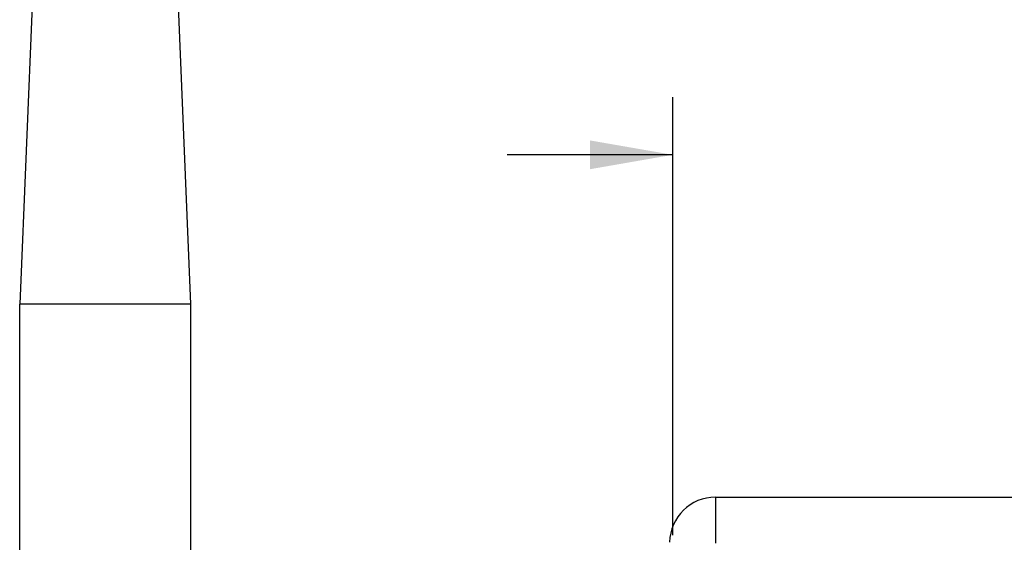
# Model space of a CAD drawing. Header units: inches. Extents: x 0 to 22, y 0 to 17.
# Tile 5 of 21: x 8.8 to 10.9, y 8.7 to 9.8. Entities that reach past the tile are written whole.
import ezdxf

# ---------------------------------------------------------------- set-up
doc = ezdxf.new("R2010")
doc.units = ezdxf.units.IN
doc.header["$LTSCALE"] = 1.21
doc.header["$MEASUREMENT"] = 0
doc.layers.get('0').update_dxf_attribs({"linetype": 'CONTINUOUS'})
doc.layers.add('DIMENSIONS', color=7, linetype='CONTINUOUS')
doc.styles.get("Standard").update_dxf_attribs({"font": 'txt', "width": 0.8})
doc.dimstyles.new('DIMSTYLE_1', dxfattribs={"dimtxt": 0.125, "dimasz": 0.18, "dimexe": 0.18, "dimexo": 0.0625, "dimgap": 0.09, "dimtad": 0, "dimtih": 1, "dimtoh": 1, "dimdec": 3, "dimzin": 4, "dimdsep": 46, "dimtxsty": 'STANDARD', "dimblk": '_FILLED', "dimblk1": '_FILLED', "dimblk2": '_FILLED', "dimcen": 0.09, "dimadec": 0, "dimazin": 0, "dimtp": 0.01, "dimtm": 0.01, "dimtfac": 1, "dimtdec": 3, "dimtofl": 0, "dimtmove": 0, "dimatfit": 3, "dimldrblk": '_FILLED', "dimfxl": 1, "dimtolj": 1, "dimtzin": 4, "dimarcsym": 0})

# ---------------------------------------------------------------- blocks, each defined once
blk = doc.blocks.new('_FILLED')
at = {"color": 0, "linetype": 'BYBLOCK'}
blk.add_solid([(0, 0), (-1, 0.174), (-1, -0.174)], dxfattribs=at)
blk = doc.blocks.new('*D7')
at = {"layer": 'DIMENSIONS', "color": 2, "linetype": 'CONTINUOUS'}
for p, q in [((10.1717, 8.7289), (10.1717, 9.6807)), ((11.3, 8.7218), (11.3, 9.6807)), ((10.1717, 9.5557), (9.8117, 9.5557)), ((11.3, 9.5557), (11.8166, 9.5557))]:
    blk.add_line(p, q, dxfattribs=at)
at = {"layer": 'DIMENSIONS', "color": 2, "linetype": 'CONTINUOUS', "xscale": 0.18, "yscale": 0.18, "zscale": 0.18}
blk.add_blockref('_FILLED', (10.1717, 9.5557), dxfattribs=at)
at = {"layer": 'DIMENSIONS', "color": 2, "linetype": 'CONTINUOUS', "xscale": 0.18, "yscale": 0.18, "zscale": 0.18, "rotation": 180}
blk.add_blockref('_FILLED', (11.3, 9.5557), dxfattribs=at)
at = {"layer": 'DIMENSIONS', "color": 2, "linetype": 'CONTINUOUS', "insert": (11.8791, 9.6182), "char_height": 0.125, "width": 1.325, "attachment_point": 1, "line_spacing_factor": 0.9}
blk.add_mtext('1.128{\\Ftxt.shx;\\W1.000000;\\H0.125000; }[28.66]', dxfattribs=at)

msp = doc.modelspace()

# ---------------------------------------------------------------- linework, layer by layer
at = {"color": 7, "linetype": 'CONTINUOUS'}
for p, q in [((8.7836, 10.0183), (8.7511, 9.2309)), ((9.1232, 9.2309), (9.0907, 10.0183)), ((8.7511, 8.1286), (8.7511, 9.2309)), ((9.1232, 9.2309), (8.7511, 9.2309)), ((9.1232, 8.1286), (9.1232, 9.2309))]:
    msp.add_line(p, q, dxfattribs=at)
at = {"color": 6, "linetype": 'CONTINUOUS'}
for q in [(10.265, 8.7114), (10.9188, 8.8114)]:
    msp.add_line((10.265, 8.8114), q, dxfattribs=at)
msp.add_arc((10.265, 8.7114), 0.1, 90, 179, dxfattribs=at)

# ---------------------------------------------------------------- dimensions: what is measured, and where the dimension line sits
at = {"layer": 'DIMENSIONS', "color": 2, "linetype": 'CONTINUOUS'}
dim = msp.add_linear_dim(base=(11.3, 9.5557), p1=(10.1717, 8.7289), p2=(11.3, 8.7218), dimstyle='DIMSTYLE_1', dxfattribs=at)
dim.commit()
dim.dimension.update_dxf_attribs({"geometry": '*D7', "text_midpoint": (12.5416, 9.5557), "dimtype": 160})

doc.saveas('drawing.dxf')
